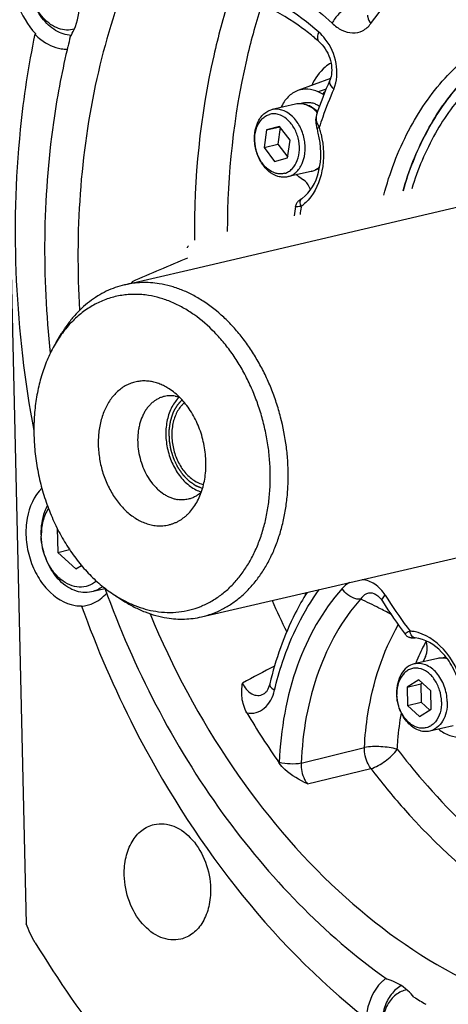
# Model space of a CAD drawing. Header units: millimetres. Extents: x 0 to 420, y 0 to 297.
# Tile 4 of 68: x 145 to 156, y 22 to 49. Entities that reach past the tile are written whole.
import ezdxf

# ---------------------------------------------------------------- set-up
doc = ezdxf.new("R2010")
doc.units = ezdxf.units.MM
doc.header["$LTSCALE"] = 23.1
doc.layers.get('0').update_dxf_attribs({"linetype": 'CONTINUOUS'})
doc.layers.add('COMPONENTS', color=7, linetype='CONTINUOUS')

msp = doc.modelspace()

# ---------------------------------------------------------------- linework, layer by layer
msp.add_line((149.2213, 42.2696), (158.65534, 44.48908))
at = {"color": 7, "linetype": 'Continuous'}
msp.add_open_spline([(149.20701, 42.88869), (149.20691, 42.89308), (149.20909, 42.913), (149.22167, 42.93026), (149.23253, 42.94119)], degree=3, knots=[0, 0, 0, 0, 0.22167711, 1, 1, 1, 1], dxfattribs=at)
at = {"layer": 'COMPONENTS', "color": 7, "linetype": 'Continuous'}
for p, q in [((143.88122, 61.26746), (144.73778, 24.14899)), ((145.01158, 48.81885), (144.98099, 48.81176)), ((152.85958, 48.60063), (152.85938, 48.6008)), ((153.16841, 47.58056), (152.26501, 47.24784)), ((153.15373, 47.54165), (153.15369, 47.54155)), ((152.96142, 47.15255), (152.83017, 47.21339)), ((151.55176, 46.72139), (151.53041, 46.71593)), ((152.20416, 46.87254), (151.55176, 46.72139)), ((152.42977, 46.91095), (152.32044, 46.88562)), ((151.40019, 46.1578), (151.33251, 45.67185)), ((151.7588, 46.25804), (151.40019, 46.1578)), ((151.40019, 46.1578), (151.76981, 46.24343)), ((151.78026, 46.22958), (151.71492, 45.76045)), ((152.04972, 45.87234), (151.7588, 46.25804)), ((152.78376, 46.24634), (152.79692, 46.19917)), ((151.98203, 45.3864), (152.04972, 45.87234)), ((151.33251, 45.67185), (151.71492, 45.76045)), ((151.33251, 45.67185), (151.62342, 45.28615)), ((151.71492, 45.76045), (151.98437, 45.40321)), ((151.62342, 45.28615), (151.98203, 45.3864)), ((152.85534, 45.07411), (152.74611, 45.0488)), ((152.00478, 44.8637), (151.98343, 44.85824)), ((152.63582, 45.00939), (152.00489, 44.86321)), ((152.29374, 44.86627), (152.41847, 44.7769)), ((152.65718, 45.01482), (152.65829, 45.01513)), ((152.20298, 44.05103), (152.20026, 44.03493)), ((147.46783, 41.86335), (149.2213, 42.2696)), ((145.57034, 40.26567), (145.72161, 40.51555)), ((149.60075, 32.6572), (161.73091, 35.46757)), ((145.599, 35.11366), (145.61445, 34.44426)), ((145.61445, 34.44426), (145.94346, 34.52048)), ((145.61445, 34.44426), (146.11805, 33.98389)), ((146.11805, 33.98389), (146.27288, 34.08075)), ((146.92599, 33.43831), (146.55288, 33.35187)), ((147.19399, 33.25765), (147.43974, 33.09976)), ((154.38488, 33.29669), (154.38474, 33.29675)), ((156.14052, 31.50239), (155.48812, 31.35124)), ((155.80371, 31.55869), (155.73837, 31.41618)), ((156.36613, 31.54081), (156.25664, 31.51544)), ((155.61571, 30.91154), (155.29174, 30.70886)), ((155.95144, 30.60463), (155.61571, 30.91154)), ((151.48928, 30.79871), (151.48924, 30.79855)), ((155.29174, 30.70886), (155.67415, 30.79745)), ((155.29174, 30.70886), (155.3035, 30.19927)), ((155.71355, 30.8221), (155.67415, 30.79745)), ((155.67415, 30.79745), (155.68591, 30.28787)), ((155.9632, 30.09504), (155.95144, 30.60463)), ((151.32031, 30.51812), (151.32125, 30.5186)), ((155.3035, 30.19927), (155.68591, 30.28787)), ((155.3035, 30.19927), (155.63923, 29.89236)), ((155.63923, 29.89236), (155.9632, 30.09504)), ((155.68591, 30.28787), (155.92381, 30.07039)), ((156.57218, 29.63924), (155.91979, 29.48809))]:
    msp.add_line(p, q, dxfattribs=at)
at = {"layer": 'COMPONENTS', "color": 9, "linetype": 'Continuous'}
for p, q in [((153.04675, 47.28811), (152.83017, 47.21339)), ((152.96142, 47.15255), (153.01572, 47.21117)), ((152.65717, 45.01485), (152.63582, 45.00939)), ((152.65717, 45.01485), (152.65828, 45.01516)), ((152.35526, 44.0137), (152.35925, 44.04198)), ((152.35873, 28.59548), (154.11053, 29.03317)), ((151.75118, 28.6197), (151.75062, 28.60375)), ((152.53366, 28.02279), (154.28719, 28.44775))]:
    msp.add_line(p, q, dxfattribs=at)
at = {"layer": 'COMPONENTS', "color": 7, "linetype": 'Continuous'}
for points in [[(152.85958, 48.60063), (152.89411, 48.56823), (152.93996, 48.51915), (152.98335, 48.4654), (153.02374, 48.40765), (153.06077, 48.34642), (153.09403, 48.28243), (153.12321, 48.21642), (153.14818, 48.1488), (153.1687, 48.08033), (153.1846, 48.01186), (153.19589, 47.94385), (153.20252, 47.8771), (153.20456, 47.81256), (153.2022, 47.751), (153.19574, 47.69313), (153.18564, 47.6398), (153.17254, 47.59187), (153.15718, 47.54977), (153.15373, 47.54165)], [(152.78161, 46.57427), (152.76949, 46.52986), (152.76242, 46.48629), (152.75935, 46.44095), (152.76014, 46.39421)], [(152.76014, 46.39421), (152.76459, 46.34601), (152.77255, 46.29652), (152.78376, 46.24634)], [(152.38263, 44.26136), (152.36902, 44.25174), (152.35339, 44.2406), (152.33904, 44.23021), (152.32595, 44.22055)], [(152.32595, 44.22055), (152.31391, 44.21141), (152.30209, 44.20207), (152.29024, 44.19218), (152.27843, 44.18155), (152.26623, 44.16945), (152.25333, 44.15493), (152.2404, 44.13789), (152.22851, 44.11895), (152.21808, 44.0982), (152.20938, 44.07538), (152.20298, 44.05103)], [(154.38474, 33.29675), (154.39627, 33.29215), (154.42219, 33.27958), (154.44975, 33.26289), (154.47845, 33.24186), (154.50753, 33.21662)], [(154.50753, 33.21662), (154.53649, 33.18731), (154.56477, 33.15422), (154.59171, 33.11808), (154.61097, 33.08904)], [(155.23851, 32.17294), (155.25329, 32.15503), (155.2692, 32.13929), (155.28598, 32.12563), (155.30351, 32.1139), (155.3214, 32.10413), (155.33872, 32.09649), (155.35535, 32.09063), (155.37118, 32.08625), (155.38534, 32.08321), (155.39733, 32.08119), (155.40794, 32.07974), (155.41812, 32.07859), (155.42788, 32.07763), (155.43732, 32.07681), (155.44734, 32.076), (155.51309, 32.07117)], [(151.48924, 30.79855), (151.48742, 30.79098), (151.47326, 30.74091), (151.4562, 30.69402), (151.43662, 30.65126), (151.41539, 30.6139), (151.39337, 30.58256), (151.37132, 30.55721), (151.35003, 30.53774), (151.33018, 30.52367), (151.32031, 30.51812)]]:
    msp.add_lwpolyline(points, dxfattribs=at)
for centre, radius, start, end in [((146.26482, 50.05968), 1.76359, 224.220501, 224.714894), ((166.78268, 43.44924), 21.48211, 165.74171, 166.49404), ((148.31375, 43.46317), 6.85988, 48.498531, 49.984071), ((145.86305, 49.38694), 0.98778, 260.9819, 271.109386), ((166.97727, 43.4022), 21.6823, 166.493259, 166.745575), ((164.10496, 42.77385), 11.94409, 156.473782, 161.446741), ((153.11372, 47.48071), 0.36178, 245.104187, 249.714519), ((152.13417, 46.00175), 0.94, 44.076647, 45.744656), ((150.47051, 45.49005), 2.43209, 13.83245, 16.952408), ((152.52744, 45.55927), 0.5496, 306.016931, 308.469317), ((152.74616, 45.54537), 0.48374, 283.044758, 283.521489), ((152.94965, 45.78071), 1.12535, 230.30695, 234.348645), ((152.51923, 45.51263), 0.51657, 283.04478, 285.489336), ((166.91855, 42.08652), 14.8467, 172.459088, 173.476011), ((155.42386, 38.14068), 8.63558, 153.830962, 154.149255), ((147.08577, 34.99073), 1.93553, 181.324155, 182.789768), ((166.93913, 40.86089), 14.57344, 212.228091, 216.594652), ((146.25022, 33.94705), 0.98691, 260.966021, 271.407226), ((146.22019, 33.88476), 0.93171, 273.353902, 283.069133), ((156.78753, 30.93508), 1.15421, 155.366004, 155.771211), ((156.47522, 31.06996), 0.48331, 102.519192, 103.044042), ((156.28546, 30.9632), 0.54722, 77.616925, 81.011234), ((156.26646, 30.55961), 1.26378, 181.324056, 182.726763), ((156.10752, 30.52504), 1.09881, 179.71674, 181.323267), ((170.02066, 41.35869), 22.2819, 210.673737, 214.92021), ((174.48254, 41.72385), 34.60418, 211.549103, 217.594512), ((155.35726, 21.74114), 1.10281, 128.835474, 133.993252), ((155.32474, 21.78096), 1.0514, 125.783979, 128.816078), ((163.74408, 35.26662), 15.53119, 237.86269, 239.288056)]:
    msp.add_arc(centre, radius, start, end, dxfattribs=at)
at = {"layer": 'COMPONENTS', "color": 9, "linetype": 'Continuous'}
for centre, radius, start, end in [((163.64701, 42.7629), 11.33079, 156.446954, 160.671688), ((164.19067, 42.56721), 11.90858, 160.649005, 162.089996), ((150.3184, 45.45464), 2.65626, 15.903106, 16.957479), ((150.30709, 45.45145), 2.66802, 12.75155, 15.90251), ((166.50031, 42.03009), 14.28346, 172.017271, 172.839388), ((151.71771, 44.95221), 1.1136, 305.176579, 308.938725), ((241.83784, -176.32995), 237.72399, 112.9314628, 113.3350988), ((148.59588, 41.91478), 0.92307, 177.866283, 180.244374), ((173.96669, 42.98301), 23.5806, 204.19424, 204.339666), ((173.8156, 42.91269), 24.32594, 203.765802, 206.027075), ((147.50898, 19.12447), 15.45416, 63.045513, 65.153829), ((166.96439, 41.00557), 14.51856, 212.250017, 212.788485), ((166.53549, 40.72245), 14.00468, 212.764964, 217.174871), ((146.60209, 17.33875), 17.45696, 61.812418, 63.048989), ((155.29722, 31.18885), 1.07422, 79.982122, 85.760373), ((160.71896, 29.30713), 5.58298, 151.280074, 151.945329), ((160.98738, 29.16883), 5.88492, 151.986218, 157.19561), ((161.28292, 29.04015), 6.20723, 157.157973, 158.05413), ((278.87213, -209.21063), 272.09472, 117.8834447, 118.0955615)]:
    msp.add_arc(centre, radius, start, end, dxfattribs=at)
at = {"layer": 'COMPONENTS', "color": 7, "linetype": 'Continuous'}
for points, knots in [([(156.9493, 58.49183), (156.14998, 58.40969), (154.55285, 58.04137), (152.3403, 56.89622), (150.38641, 55.20608), (148.75223, 53.03529), (147.48229, 50.4562), (146.29798, 46.50789), (146.09124, 43.30428), (146.2212, 41.16153)], [0, 0, 0, 0, 0.10751211, 0.21661892, 0.3301891, 0.45025837, 0.57780221, 0.7127713, 1, 1, 1, 1]), ([(145.29206, 51.93734), (145.17241, 51.90966), (144.93471, 51.80016), (144.65471, 51.50679), (144.46271, 51.11297), (144.33603, 50.48457), (144.4409, 49.6544), (144.77595, 49.06089), (145.00092, 48.82971)], [0, 0, 0, 0, 0.10130683, 0.20950098, 0.32839566, 0.45798089, 0.7338924, 1, 1, 1, 1]), ([(145.98547, 48.77946), (145.91221, 48.78314), (145.76168, 48.81205), (145.54741, 48.91226), (145.34725, 49.06504), (145.10439, 49.33574), (144.88168, 49.76337), (144.80561, 50.14721), (144.7961, 50.3426)], [0, 0, 0, 0, 0.10349165, 0.21335634, 0.33096713, 0.45631744, 0.72401122, 1, 1, 1, 1]), ([(146.07338, 48.95554), (146.00377, 48.93473), (145.85341, 48.91622), (145.62525, 48.96343), (145.40651, 49.07976), (145.13515, 49.32287), (144.88669, 49.74852), (144.80852, 50.14211), (144.80389, 50.34288)], [0, 0, 0, 0, 0.10223779, 0.20864641, 0.32301122, 0.446842, 0.71738558, 1, 1, 1, 1]), ([(145.96233, 48.74014), (146.00275, 48.80457), (146.15272, 49.0933), (146.21476, 49.42286), (146.22177, 49.67101)], [0, 0, 0, 0, 0.23453451, 1, 1, 1, 1]), ([(152.72466, 48.71692), (152.61848, 48.80605), (152.19978, 49.13631), (151.73837, 49.41401), (151.37911, 49.57734)], [0, 0, 0, 0, 0.25996386, 1, 1, 1, 1]), ([(154.64581, 44.34886), (154.81108, 44.96558), (155.24717, 46.12634), (156.25423, 47.61325), (157.54654, 48.69642), (158.56479, 49.09877), (159.07731, 49.20711)], [0, 0, 0, 0, 0.27753039, 0.53406769, 0.77230019, 1, 1, 1, 1]), ([(159.14143, 48.95092), (158.68505, 48.82228), (157.78671, 48.40974), (156.64611, 47.40232), (155.74356, 46.06033), (155.33793, 45.02217), (155.17924, 44.47154)], [0, 0, 0, 0, 0.22832828, 0.46758073, 0.72406099, 1, 1, 1, 1]), ([(155.17948, 44.4723), (155.33713, 45.01917), (155.73952, 46.05062), (156.63317, 47.38588), (157.76187, 48.39205), (158.65141, 48.80847), (159.10382, 48.94015)], [0, 0, 0, 0, 0.2758087, 0.53231194, 0.77165986, 1, 1, 1, 1]), ([(144.98099, 48.81176), (144.80013, 47.93877), (144.24908, 44.30001), (144.4422, 40.55996), (144.95174, 37.82229)], [0, 0, 0, 0, 0.24251271, 1, 1, 1, 1]), ([(144.98099, 48.81176), (145.03401, 48.75822), (145.24198, 48.57253), (145.50686, 48.44318), (145.70822, 48.41137)], [0, 0, 0, 0, 0.26988426, 1, 1, 1, 1]), ([(159.41295, 48.74193), (158.96178, 48.6374), (158.06837, 48.27546), (156.92081, 47.3372), (156.00406, 46.05907), (155.5859, 45.05928), (155.42015, 44.52726)], [0, 0, 0, 0, 0.22917273, 0.46824714, 0.72424563, 1, 1, 1, 1]), ([(145.87255, 48.37342), (145.71615, 47.70945), (145.19974, 44.94108), (145.17951, 42.08721), (145.40831, 39.96793)], [0, 0, 0, 0, 0.24243288, 1, 1, 1, 1]), ([(152.2653, 47.24793), (152.16492, 47.21098), (151.97129, 47.08056), (151.8471, 46.88653), (151.79863, 46.77887)], [0, 0, 0, 0, 0.47532207, 1, 1, 1, 1]), ([(152.83017, 47.21339), (152.74051, 47.25495), (152.5502, 47.30824), (152.35317, 47.28028), (152.2653, 47.24793)], [0, 0, 0, 0, 0.51347833, 1, 1, 1, 1]), ([(151.98342, 44.85824), (151.94007, 44.84821), (151.84862, 44.83993), (151.65909, 44.87349), (151.42964, 45.0119), (151.21995, 45.28001), (151.0876, 45.61669), (151.05017, 45.97745), (151.11238, 46.31438), (151.25093, 46.54626), (151.40275, 46.66708), (151.48741, 46.70392), (151.53041, 46.71593)], [0, 0, 0, 0, 0.05211271, 0.1059742, 0.22314052, 0.35566382, 0.49827779, 0.64132315, 0.77496942, 0.89342069, 0.94772337, 1, 1, 1, 1]), ([(152.00478, 44.8637), (152.04777, 44.87572), (152.13243, 44.91255), (152.28425, 45.03337), (152.4228, 45.26525), (152.48502, 45.60218), (152.44758, 45.96294), (152.31524, 46.29962), (152.10555, 46.56773), (151.87609, 46.70615), (151.68657, 46.7397), (151.59512, 46.73143), (151.55176, 46.72139)], [0, 0, 0, 0, 0.05227663, 0.10657931, 0.22503058, 0.35867685, 0.50172221, 0.64433618, 0.77685948, 0.8940258, 0.94788729, 1, 1, 1, 1]), ([(152.79015, 46.67501), (152.71011, 46.75299), (152.56826, 46.84843), (152.35669, 46.89214), (152.25316, 46.88389), (152.20416, 46.87254)], [0, 0, 0, 0, 0.52253986, 0.76481392, 1, 1, 1, 1]), ([(152.42977, 46.91095), (152.46509, 46.91914), (152.53869, 46.9276), (152.65092, 46.91555), (152.76249, 46.87949), (152.83264, 46.84125), (152.86671, 46.81891)], [0, 0, 0, 0, 0.23730113, 0.48019886, 0.73337656, 1, 1, 1, 1]), ([(152.43572, 46.87367), (152.50404, 46.86273), (152.64355, 46.81147), (152.75939, 46.7204), (152.81312, 46.66653)], [0, 0, 0, 0, 0.47626073, 1, 1, 1, 1]), ([(151.90039, 44.95493), (151.86228, 44.94428), (151.78151, 44.93339), (151.61261, 44.95662), (151.40584, 45.07365), (151.21563, 45.30822), (151.09408, 45.60626), (151.05749, 45.92773), (151.11053, 46.22912), (151.23292, 46.43717), (151.36802, 46.54557), (151.4435, 46.57854), (151.48183, 46.58926)], [0, 0, 0, 0, 0.05207178, 0.10567436, 0.2220152, 0.35397633, 0.49656974, 0.64003678, 0.77426451, 0.89317009, 0.94762033, 1, 1, 1, 1]), ([(151.90039, 44.95493), (151.93872, 44.96565), (152.0142, 44.99862), (152.14931, 45.10702), (152.27169, 45.31507), (152.32473, 45.61646), (152.28815, 45.93793), (152.16659, 46.23597), (151.97639, 46.47054), (151.76961, 46.58757), (151.60071, 46.6108), (151.51994, 46.59991), (151.48183, 46.58926)], [0, 0, 0, 0, 0.05237967, 0.10682991, 0.22573549, 0.35996322, 0.50343026, 0.64602367, 0.7779848, 0.89432564, 0.94792822, 1, 1, 1, 1]), ([(152.38264, 44.26136), (152.61693, 44.42641), (152.94886, 45.0531), (152.91833, 45.72131), (152.83207, 46.07152)], [0, 0, 0, 0, 0.44276788, 1, 1, 1, 1]), ([(152.65829, 45.01513), (152.67752, 45.02051), (152.75405, 45.04672), (152.82406, 45.09093), (152.86991, 45.1309)], [0, 0, 0, 0, 0.24710349, 1, 1, 1, 1]), ([(152.61725, 44.49943), (152.60739, 44.5284), (152.56256, 44.63405), (152.48689, 44.72787), (152.41847, 44.7769)], [0, 0, 0, 0, 0.2665939, 1, 1, 1, 1]), ([(147.46783, 41.86335), (147.38066, 41.84315), (147.20791, 41.79289), (146.95759, 41.68898), (146.71726, 41.55713), (146.48852, 41.39823), (146.27278, 41.21333), (146.07138, 41.00363), (145.88559, 40.7705), (145.77436, 40.60268), (145.72161, 40.51555)], [0, 0, 0, 0, 0.11847533, 0.23765074, 0.35819684, 0.48072807, 0.60578125, 0.73380031, 0.86512747, 1, 1, 1, 1]), ([(148.42736, 41.8941), (148.34663, 41.90685), (148.18497, 41.9249), (147.94233, 41.92892), (147.70259, 41.90966), (147.54533, 41.88131), (147.46783, 41.86335)], [0, 0, 0, 0, 0.25391689, 0.50451409, 0.75283564, 1, 1, 1, 1]), ([(149.60075, 32.6572), (149.69902, 32.67997), (149.89364, 32.73809), (150.17403, 32.86145), (150.44115, 33.02008), (150.69279, 33.21261), (150.92697, 33.43742), (151.14185, 33.69264), (151.33577, 33.9762), (151.50724, 34.2858), (151.65493, 34.61898), (151.77772, 34.97307), (151.87466, 35.34528), (151.945, 35.73266), (151.9882, 36.13212), (152.00393, 36.54051), (151.99207, 36.95462), (151.9395, 37.51105), (151.83268, 38.0636), (151.67396, 38.60208), (151.52992, 38.9954), (151.36206, 39.37493), (151.1717, 39.73767), (150.96035, 40.08075), (150.72968, 40.40143), (150.48145, 40.69721), (150.13498, 41.04988), (149.7569, 41.35075), (149.35423, 41.58702), (149.04982, 41.72723), (148.74113, 41.83177), (148.53165, 41.87762), (148.42736, 41.8941)], [0, 0, 0, 0, 0.02552729, 0.05124574, 0.07733632, 0.1039609, 0.13125543, 0.15932562, 0.18824507, 0.21805523, 0.24876682, 0.28036218, 0.31279802, 0.34600856, 0.37990863, 0.41439681, 0.44935847, 0.48466874, 0.55576551, 0.5913137, 0.62666646, 0.66169074, 0.69626038, 0.73025894, 0.76358276, 0.79614393, 0.82787344, 0.88861612, 0.91767216, 0.94587042, 0.97327943, 1, 1, 1, 1]), ([(148.12731, 41.56843), (148.06525, 41.57823), (147.94104, 41.59317), (147.75449, 41.60124), (147.56946, 41.59482), (147.38659, 41.5739), (147.20647, 41.53857), (147.02971, 41.48894), (146.85691, 41.42517), (146.68863, 41.34749), (146.52543, 41.25614), (146.36786, 41.15145), (146.21642, 41.03376), (146.02171, 40.85858), (145.79619, 40.60794), (145.64191, 40.38389), (145.57034, 40.26567)], [0, 0, 0, 0, 0.06172536, 0.12275934, 0.183265, 0.24341671, 0.3033966, 0.3633906, 0.42358434, 0.48415899, 0.54528745, 0.6071308, 0.66983544, 0.7335308, 0.86424349, 1, 1, 1, 1]), ([(148.32941, 32.81037), (148.43533, 32.79363), (148.64785, 32.77371), (148.96595, 32.78638), (149.27704, 32.84184), (149.57792, 32.93955), (149.86555, 33.07849), (150.13709, 33.25718), (150.3899, 33.47378), (150.62158, 33.72608), (150.82998, 34.01155), (151.01318, 34.32742), (151.16948, 34.67062), (151.29745, 35.03786), (151.39591, 35.42563), (151.46395, 35.83022), (151.50094, 36.24778), (151.50655, 36.67432), (151.48073, 37.10575), (151.42373, 37.53797), (151.3361, 37.96684), (151.21869, 38.38825), (151.0726, 38.79819), (150.89925, 39.19273), (150.70026, 39.56809), (150.47755, 39.92068), (150.23316, 40.24719), (149.88715, 40.63726), (149.50289, 40.97128), (149.08832, 41.23335), (148.77368, 41.38803), (148.45357, 41.50227), (148.2357, 41.5513), (148.12731, 41.56843)], [0, 0, 0, 0, 0.02655459, 0.05268311, 0.07860713, 0.10456135, 0.13077847, 0.1574745, 0.18483628, 0.21301292, 0.24211114, 0.27219418, 0.30328325, 0.33536075, 0.36837433, 0.40224142, 0.4368539, 0.47208264, 0.50778208, 0.54379453, 0.57995446, 0.61609274, 0.65204073, 0.68763453, 0.72271912, 0.75715272, 0.79081115, 0.82359235, 0.88618453, 0.91601237, 0.94486745, 0.97282407, 1, 1, 1, 1]), ([(145.57034, 40.26567), (145.49426, 40.14), (145.35501, 39.87383), (145.18968, 39.44613), (145.06584, 38.98788), (144.98514, 38.50536), (144.94861, 38.00507), (144.9567, 37.49377), (145.00928, 36.97839), (145.10565, 36.46591), (145.24447, 35.96327), (145.42389, 35.47727), (145.64147, 35.01452), (145.8943, 34.58126), (146.17897, 34.18339), (146.49171, 33.82629), (146.82828, 33.51487), (147.07039, 33.33706), (147.19399, 33.25765)], [0, 0, 0, 0, 0.05626628, 0.11473303, 0.17529654, 0.2377546, 0.30182371, 0.36715625, 0.43335715, 0.5, 0.56664285, 0.63284374, 0.69817629, 0.7622454, 0.82470346, 0.88526697, 0.94373372, 1, 1, 1, 1]), ([(148.18233, 39.18422), (148.13408, 39.19185), (148.03727, 39.20092), (147.89236, 39.19515), (147.75064, 39.16988), (147.61358, 39.12537), (147.48255, 39.06208), (147.35886, 38.98068), (147.24369, 38.88201), (147.13815, 38.76708), (147.04322, 38.63703), (146.95976, 38.49314), (146.88856, 38.3368), (146.83027, 38.16951), (146.78541, 37.99286), (146.75442, 37.80856), (146.73757, 37.61833), (146.73414, 37.35786), (146.75961, 37.09487), (146.81266, 36.83524), (146.8837, 36.58027), (146.98072, 36.33516), (147.10231, 36.10581), (147.20377, 35.94518), (147.31509, 35.79645), (147.47271, 35.61875), (147.64776, 35.46659), (147.83661, 35.34721), (147.97995, 35.27675), (148.12577, 35.22471), (148.22502, 35.20237), (148.27439, 35.19457)], [0, 0, 0, 0, 0.02655703, 0.05268796, 0.07861437, 0.10457097, 0.1307905, 0.15748898, 0.18485328, 0.21303252, 0.24213342, 0.27221922, 0.30331115, 0.3353916, 0.36840822, 0.40227843, 0.43689409, 0.47212607, 0.54379872, 0.57996198, 0.61610358, 0.68760579, 0.72269361, 0.75713038, 0.7907919, 0.82357612, 0.88617406, 0.91600464, 0.94486238, 0.97282157, 1, 1, 1, 1]), ([(148.69956, 38.98047), (148.65864, 39.00675), (148.57559, 39.05494), (148.44638, 39.11386), (148.31541, 39.15787), (148.22656, 39.17723), (148.18233, 39.18422)], [0, 0, 0, 0, 0.2606855, 0.51379552, 0.75993845, 1, 1, 1, 1]), ([(148.57131, 38.77009), (148.5409, 38.76304), (148.48066, 38.74505), (148.39387, 38.70687), (148.31119, 38.65777), (148.2333, 38.59818), (148.16082, 38.5286), (148.09431, 38.4496), (148.03428, 38.36183), (147.96251, 38.23223), (147.90693, 38.08955), (147.86749, 37.93807), (147.83818, 37.77669), (147.82322, 37.56637), (147.8393, 37.30971), (147.88869, 37.05421), (147.96986, 36.80782), (148.08028, 36.57824), (148.19517, 36.4049), (148.29871, 36.28152), (148.40596, 36.17236), (148.52298, 36.07923), (148.64762, 36.0061), (148.74184, 35.9627), (148.83739, 35.93035), (148.90223, 35.91615), (148.93451, 35.91105)], [0, 0, 0, 0, 0.02553374, 0.05125868, 0.07735586, 0.10398716, 0.13128858, 0.15936586, 0.18829262, 0.21811031, 0.28037854, 0.31282258, 0.34604151, 0.4144059, 0.48465765, 0.55577238, 0.62665433, 0.69622679, 0.76352304, 0.79609244, 0.82782996, 0.88858798, 0.91765137, 0.94585675, 0.97327268, 1, 1, 1, 1]), ([(148.86831, 38.77961), (148.84332, 38.78356), (148.79329, 38.78914), (148.71818, 38.79039), (148.64398, 38.78443), (148.5953, 38.77565), (148.57131, 38.77009)], [0, 0, 0, 0, 0.25391688, 0.50451409, 0.75283564, 1, 1, 1, 1]), ([(149.4392, 35.78803), (149.47386, 35.84528), (149.53729, 35.96653), (149.6126, 36.16136), (149.66902, 36.37011), (149.70578, 36.58992), (149.72242, 36.81783), (149.71874, 37.05074), (149.69478, 37.28552), (149.65088, 37.51897), (149.58764, 37.74795), (149.50591, 37.96934), (149.40679, 38.18014), (149.29162, 38.37751), (149.16194, 38.55875), (149.01948, 38.72143), (148.86615, 38.86329), (148.75586, 38.94429), (148.69956, 38.98047)], [0, 0, 0, 0, 0.05626628, 0.11473303, 0.17529654, 0.2377546, 0.30182371, 0.36715625, 0.43335715, 0.5, 0.56664285, 0.63284375, 0.69817629, 0.7622454, 0.82470346, 0.88526697, 0.94373372, 1, 1, 1, 1]), ([(148.86831, 38.77961), (148.87783, 38.7781), (148.91621, 38.77136), (148.95412, 38.76197), (148.98221, 38.75355)], [0, 0, 0, 0, 0.24746328, 1, 1, 1, 1]), ([(148.98495, 38.75087), (148.94408, 38.71252), (148.86743, 38.62601), (148.77304, 38.47579), (148.69837, 38.30539), (148.64491, 38.11852), (148.61371, 37.91912), (148.60537, 37.71142), (148.62004, 37.49982), (148.6574, 37.2888), (148.71665, 37.08286), (148.79652, 36.88636), (148.89535, 36.70349), (149.01107, 36.53813), (149.14125, 36.3938), (149.28325, 36.2736), (149.43408, 36.18019), (149.54097, 36.13621), (149.59454, 36.11973)], [0, 0, 0, 0, 0.05384258, 0.11039, 0.16979863, 0.23197452, 0.29661249, 0.36324008, 0.43126145, 0.49999976, 0.56873809, 0.63675949, 0.70338713, 0.76802516, 0.83020112, 0.88960984, 0.94615735, 1, 1, 1, 1]), ([(149.12842, 38.59441), (149.10982, 38.57906), (149.07366, 38.54615), (149.00615, 38.47215), (148.9318, 38.36479), (148.86157, 38.21827), (148.81062, 38.0558), (148.78005, 37.88116), (148.77049, 37.69836), (148.78213, 37.51161), (148.81468, 37.32524), (148.86741, 37.14353), (148.93907, 36.9707), (149.02805, 36.81073), (149.13231, 36.66732), (149.24952, 36.54381), (149.37703, 36.4431), (149.49102, 36.37938), (149.58419, 36.34261), (149.63114, 36.32895), (149.65459, 36.32335)], [0, 0, 0, 0, 0.02641444, 0.05345365, 0.10958386, 0.1687036, 0.23077269, 0.29549862, 0.36238847, 0.43080154, 0.50000017, 0.5691988, 0.63761184, 0.70450166, 0.76922754, 0.83129657, 0.89041625, 0.9465464, 0.97358559, 1, 1, 1, 1]), ([(145.17423, 36.22287), (144.95613, 36.00631), (144.75172, 35.52631), (144.71927, 34.86104), (144.80911, 34.32514), (145.01166, 33.82605), (145.37974, 33.29592), (145.80528, 33.01819), (146.09526, 32.97238)], [0, 0, 0, 0, 0.2345836, 0.36884516, 0.50785998, 0.64548974, 0.77593657, 1, 1, 1, 1]), ([(149.59327, 36.11613), (149.56712, 36.09194), (149.51255, 36.04711), (149.42376, 35.99123), (149.32996, 35.94815), (149.26455, 35.92823), (149.2315, 35.92057)], [0, 0, 0, 0, 0.2570953, 0.50823704, 0.75519756, 1, 1, 1, 1]), ([(148.27439, 35.19457), (148.30267, 35.1901), (148.35925, 35.1833), (148.44423, 35.17962), (148.52852, 35.18255), (148.61182, 35.19207), (148.69387, 35.20817), (148.77439, 35.23078), (148.85311, 35.25983), (148.92977, 35.29522), (149.00411, 35.33683), (149.0759, 35.38452), (149.14488, 35.43813), (149.23358, 35.51793), (149.33631, 35.63211), (149.4066, 35.73418), (149.4392, 35.78803)], [0, 0, 0, 0, 0.06172536, 0.12275934, 0.183265, 0.24341671, 0.3033966, 0.3633906, 0.42358434, 0.48415899, 0.54528745, 0.6071308, 0.66983544, 0.7335308, 0.86424349, 1, 1, 1, 1]), ([(149.2315, 35.92057), (149.20751, 35.91501), (149.15884, 35.90624), (149.08464, 35.90027), (149.00953, 35.90152), (148.95949, 35.9071), (148.93451, 35.91105)], [0, 0, 0, 0, 0.24716436, 0.49548591, 0.74608312, 1, 1, 1, 1]), ([(145.32789, 35.74213), (145.29686, 35.68574), (145.18413, 35.43545), (145.14593, 35.15525), (145.15076, 34.946)], [0, 0, 0, 0, 0.23520336, 1, 1, 1, 1]), ([(145.35718, 35.66385), (145.28725, 35.55767), (145.18352, 35.30557), (145.15711, 35.03656), (145.16033, 34.8968)], [0, 0, 0, 0, 0.47628993, 1, 1, 1, 1]), ([(146.55288, 33.35187), (146.47526, 33.33389), (146.30945, 33.32292), (146.06116, 33.38417), (145.82377, 33.51696), (145.52916, 33.78561), (145.25568, 34.24902), (145.16322, 34.67708), (145.15254, 34.89652)], [0, 0, 0, 0, 0.10233278, 0.20930801, 0.32415547, 0.44807384, 0.71782098, 1, 1, 1, 1]), ([(146.68483, 33.65051), (146.61937, 33.59441), (146.46898, 33.50422), (146.20604, 33.46581), (145.9384, 33.5302), (145.68851, 33.68658), (145.4721, 33.92037), (145.24506, 34.31395), (145.16571, 34.66362), (145.16033, 34.8968)], [0, 0, 0, 0, 0.10672792, 0.21129192, 0.32086719, 0.44040971, 0.57119772, 0.71124463, 1, 1, 1, 1]), ([(146.43087, 32.97718), (146.48191, 32.98905), (146.6873, 33.05524), (146.86569, 33.19386), (146.97118, 33.31759)], [0, 0, 0, 0, 0.24373041, 1, 1, 1, 1]), ([(146.85923, 33.50021), (146.81376, 33.46462), (146.71642, 33.40315), (146.60782, 33.3646), (146.55288, 33.35187)], [0, 0, 0, 0, 0.50585892, 1, 1, 1, 1]), ([(146.9189, 33.4501), (147.7208, 31.23916), (149.80056, 27.17465), (152.98494, 23.85248), (154.7445, 22.6076)], [0, 0, 0, 0, 0.52179343, 1, 1, 1, 1]), ([(152.52263, 33.33579), (152.40534, 33.1487), (151.95512, 32.35054), (151.64824, 31.47499), (151.48928, 30.79871)], [0, 0, 0, 0, 0.24119214, 1, 1, 1, 1]), ([(147.19399, 33.25765), (147.28381, 33.19994), (147.46613, 33.09417), (147.74976, 32.96483), (148.03728, 32.86822), (148.23231, 32.82571), (148.32941, 32.81037)], [0, 0, 0, 0, 0.2606855, 0.51379552, 0.75993845, 1, 1, 1, 1]), ([(147.43974, 33.09976), (147.53478, 33.0387), (147.72771, 32.92676), (148.02784, 32.7899), (148.33209, 32.68767), (148.53847, 32.64269), (148.64122, 32.62645)], [0, 0, 0, 0, 0.2606855, 0.51379552, 0.75993845, 1, 1, 1, 1]), ([(146.27469, 32.95465), (146.69382, 31.79646), (148.5364, 27.52231), (151.46154, 23.64871), (154.15094, 21.52536)], [0, 0, 0, 0, 0.2644094, 1, 1, 1, 1]), ([(148.17193, 32.74068), (148.78932, 31.25843), (150.2646, 28.48453), (153.18971, 25.00416), (156.6041, 22.51597), (159.17399, 21.62057), (160.43354, 21.42157)], [0, 0, 0, 0, 0.27759497, 0.53896686, 0.77954471, 1, 1, 1, 1]), ([(148.64122, 32.62645), (148.72195, 32.6137), (148.88361, 32.59565), (149.12626, 32.59163), (149.366, 32.61089), (149.52325, 32.63925), (149.60075, 32.6572)], [0, 0, 0, 0, 0.25391689, 0.50451409, 0.75283564, 1, 1, 1, 1]), ([(156.7577, 30.74332), (156.71008, 30.92267), (156.57679, 31.26123), (156.2149, 31.78298), (155.78991, 32.05078), (155.51307, 32.07118)], [0, 0, 0, 0, 0.29165862, 0.56370701, 1, 1, 1, 1]), ([(155.80371, 31.55869), (155.81801, 31.58986), (155.86469, 31.72878), (155.85649, 31.88487), (155.82107, 31.99081)], [0, 0, 0, 0, 0.23490578, 1, 1, 1, 1]), ([(156.40386, 31.4963), (156.36064, 31.50785), (156.27223, 31.52118), (156.18312, 31.51226), (156.14052, 31.50239)], [0, 0, 0, 0, 0.50569277, 1, 1, 1, 1]), ([(155.48812, 31.35124), (155.41591, 31.3345), (155.27215, 31.2631), (155.11352, 31.07044), (155.01802, 30.81654), (155.00077, 30.62796), (155.00302, 30.53041)], [0, 0, 0, 0, 0.21699738, 0.45234532, 0.71436831, 1, 1, 1, 1]), ([(156.24595, 30.30423), (156.24345, 30.41245), (156.20742, 30.62706), (156.07342, 30.91272), (155.87559, 31.13037), (155.66711, 31.22969), (155.50114, 31.2392), (155.38394, 31.21376), (155.27651, 31.15689), (155.14853, 31.03974), (155.03652, 30.8264), (155.00923, 30.63236), (155.00872, 30.53047)], [0, 0, 0, 0, 0.14438079, 0.28591951, 0.41558873, 0.52974028, 0.58278822, 0.63483748, 0.68770821, 0.74302384, 0.86409231, 1, 1, 1, 1]), ([(156.40489, 30.30893), (156.40152, 30.45512), (156.34564, 30.74217), (156.16812, 31.05464), (155.97361, 31.23716), (155.81596, 31.32787), (155.65052, 31.37019), (155.53984, 31.36322), (155.48812, 31.35124)], [0, 0, 0, 0, 0.28135695, 0.55163346, 0.67588903, 0.79091577, 0.89785655, 1, 1, 1, 1]), ([(150.85631, 29.99161), (150.7805, 30.11926), (150.69561, 30.4021), (150.71668, 30.68689), (150.73088, 30.82136)], [0, 0, 0, 0, 0.52334765, 1, 1, 1, 1]), ([(155.91979, 29.4881), (155.86899, 29.47633), (155.76048, 29.46917), (155.598, 29.50931), (155.44267, 29.5963), (155.24996, 29.77226), (155.0712, 30.07568), (155.01095, 30.35589), (155.00411, 30.49949)], [0, 0, 0, 0, 0.10232337, 0.20929603, 0.32414995, 0.44808227, 0.71785297, 1, 1, 1, 1]), ([(156.24595, 30.30423), (156.24834, 30.20034), (156.22589, 30.00156), (156.11832, 29.78049), (155.9918, 29.65668), (155.88462, 29.59524), (155.76681, 29.56575), (155.59918, 29.5708), (155.38695, 29.66717), (155.1852, 29.885), (155.04834, 30.17306), (155.01153, 30.39015), (155.009, 30.49966)], [0, 0, 0, 0, 0.13676135, 0.25887234, 0.31454136, 0.36755884, 0.41952999, 0.47231488, 0.58567496, 0.71467993, 0.85584262, 1, 1, 1, 1]), ([(156.40489, 30.30893), (156.40714, 30.21137), (156.38989, 30.0228), (156.29439, 29.76889), (156.13576, 29.57624), (155.992, 29.50483), (155.91979, 29.4881)], [0, 0, 0, 0, 0.28563169, 0.54765468, 0.78300262, 1, 1, 1, 1]), ([(156.16718, 29.54468), (156.25799, 29.46944), (156.45467, 29.35002), (156.68565, 29.31804), (156.79194, 29.32898)], [0, 0, 0, 0, 0.52465077, 1, 1, 1, 1]), ([(152.53366, 28.02279), (152.31271, 28.13352), (152.0186, 28.29341), (151.79654, 28.538), (151.75062, 28.60375)], [0, 0, 0, 0, 0.75500614, 1, 1, 1, 1]), ([(147.45677, 25.49902), (147.45293, 25.66547), (147.48235, 25.9872), (147.64536, 26.42034), (147.916, 26.74901), (148.1613, 26.87078), (148.28451, 26.89931)], [0, 0, 0, 0, 0.28565306, 0.54765064, 0.78300239, 1, 1, 1, 1]), ([(148.28451, 26.89931), (148.46298, 26.94064), (148.88336, 26.89034), (149.39462, 26.48015), (149.74682, 25.86099), (149.84245, 25.37058), (149.8482, 25.1212)], [0, 0, 0, 0, 0.2074763, 0.44611284, 0.7174835, 1, 1, 1, 1]), ([(149.02047, 23.72091), (148.842, 23.67958), (148.42162, 23.72989), (147.91036, 24.14007), (147.55816, 24.75923), (147.46253, 25.24964), (147.45677, 25.49902)], [0, 0, 0, 0, 0.2074763, 0.44611284, 0.7174835, 1, 1, 1, 1]), ([(149.8482, 25.1212), (149.85205, 24.95476), (149.82263, 24.63302), (149.65962, 24.19988), (149.38898, 23.87122), (149.14368, 23.74944), (149.02047, 23.72091)], [0, 0, 0, 0, 0.28565306, 0.54765064, 0.78300239, 1, 1, 1, 1]), ([(154.59128, 22.53452), (154.52973, 22.47515), (154.29149, 22.1868), (154.17929, 21.8099), (154.15094, 21.52536)], [0, 0, 0, 0, 0.2302153, 1, 1, 1, 1]), ([(155.13102, 22.43249), (155.02397, 22.37323), (154.82641, 22.19283), (154.64297, 21.81933), (154.56832, 21.37372), (154.60773, 20.90019), (154.75603, 20.44589), (154.99924, 20.05655), (155.31435, 19.77151), (155.56808, 19.66922), (155.69189, 19.64966)], [0, 0, 0, 0, 0.10657168, 0.22532257, 0.35644599, 0.49543029, 0.63531627, 0.7688853, 0.89082559, 1, 1, 1, 1]), ([(155.48226, 22.11518), (155.43034, 22.17688), (155.22509, 22.3926), (154.95567, 22.55502), (154.7445, 22.6076)], [0, 0, 0, 0, 0.27037076, 1, 1, 1, 1]), ([(155.28742, 22.31304), (155.23262, 22.30392), (155.12363, 22.27107), (154.92125, 22.14858), (154.71875, 21.89213), (154.59468, 21.49489), (154.58729, 21.0477), (154.69631, 20.60255), (154.90909, 20.2118), (155.20193, 19.92146), (155.44633, 19.81666), (155.56545, 19.79784)], [0, 0, 0, 0, 0.05134925, 0.10387484, 0.21664266, 0.34376701, 0.48240093, 0.62505347, 0.76282668, 0.88854376, 1, 1, 1, 1])]:
    msp.add_open_spline(points, degree=3, knots=knots, dxfattribs=at)
at = {"layer": 'COMPONENTS', "color": 9, "linetype": 'Continuous'}
for points, knots in [([(154.28667, 49.10767), (154.67245, 49.64309), (155.54318, 50.60545), (156.64137, 51.30597), (157.21054, 51.56009)], [0, 0, 0, 0, 0.51426415, 1, 1, 1, 1]), ([(149.997, 50.81922), (150.57525, 50.72225), (151.75284, 50.29876), (152.74909, 49.55629), (153.21515, 49.11701)], [0, 0, 0, 0, 0.47794139, 1, 1, 1, 1]), ([(152.85162, 48.86696), (152.24885, 49.40022), (151.21932, 50.04945), (149.71323, 50.38927), (148.97638, 50.37156), (148.62362, 50.31666)], [0, 0, 0, 0, 0.52518961, 0.76702763, 1, 1, 1, 1]), ([(150.36407, 49.79483), (150.19847, 49.27489), (149.6082, 47.09312), (149.38651, 44.81739), (149.40036, 43.10468)], [0, 0, 0, 0, 0.24161604, 1, 1, 1, 1]), ([(151.24101, 49.55737), (151.08697, 49.07372), (150.53528, 47.04685), (150.31473, 44.93475), (150.31164, 43.34326)], [0, 0, 0, 0, 0.24181336, 1, 1, 1, 1]), ([(153.65466, 49.5321), (153.56043, 49.50217), (153.3878, 49.37843), (153.25929, 49.21354), (153.21515, 49.11701)], [0, 0, 0, 0, 0.48223842, 1, 1, 1, 1]), ([(154.1959, 49.34429), (154.1952, 49.32565), (154.20302, 49.23981), (154.24627, 49.16087), (154.28667, 49.10767)], [0, 0, 0, 0, 0.21821684, 1, 1, 1, 1]), ([(153.21515, 49.11701), (153.29616, 49.04066), (153.47015, 48.9137), (153.77338, 48.826), (154.07665, 48.88742), (154.22792, 49.02612), (154.28667, 49.10767)], [0, 0, 0, 0, 0.27329232, 0.51999891, 0.753267, 1, 1, 1, 1]), ([(152.85938, 48.6008), (152.84576, 48.61285), (152.79356, 48.69389), (152.82297, 48.79855), (152.85162, 48.86696)], [0, 0, 0, 0, 0.19690528, 1, 1, 1, 1]), ([(153.26018, 47.29066), (153.35547, 47.50898), (153.38087, 48.02503), (153.17695, 48.48359), (153.02652, 48.67886)], [0, 0, 0, 0, 0.49145075, 1, 1, 1, 1]), ([(153.18465, 48.01146), (153.12772, 47.97977), (152.89908, 47.82241), (152.73495, 47.58294), (152.65007, 47.38975)], [0, 0, 0, 0, 0.23591679, 1, 1, 1, 1]), ([(153.15369, 47.54155), (153.14618, 47.52437), (153.13229, 47.42672), (153.20416, 47.34171), (153.26018, 47.29066)], [0, 0, 0, 0, 0.19834039, 1, 1, 1, 1]), ([(152.80555, 46.64431), (152.76343, 46.68961), (152.6736, 46.76957), (152.52048, 46.85321), (152.36068, 46.89145), (152.25412, 46.88411), (152.20416, 46.87254)], [0, 0, 0, 0, 0.27607072, 0.53218752, 0.77111203, 1, 1, 1, 1]), ([(152.78161, 46.57426), (152.77357, 46.55033), (152.75859, 46.42886), (152.81096, 46.31095), (152.85917, 46.22937)], [0, 0, 0, 0, 0.21040493, 1, 1, 1, 1]), ([(152.85917, 46.22937), (152.84333, 46.2234), (152.82977, 46.21396), (152.7951, 46.20515), (152.79692, 46.19919)], [0, 0, 0, 0, 0.73072923, 1, 1, 1, 1]), ([(152.9093, 46.04034), (152.98434, 45.70876), (153.01293, 45.0557), (152.75255, 44.43513), (152.5535, 44.21496)], [0, 0, 0, 0, 0.53389613, 1, 1, 1, 1]), ([(152.65828, 45.01516), (152.67761, 45.02061), (152.75496, 45.0476), (152.82511, 45.09389), (152.87058, 45.13561)], [0, 0, 0, 0, 0.24552534, 1, 1, 1, 1]), ([(152.35925, 44.04198), (152.34088, 44.08169), (152.31893, 44.16037), (152.35469, 44.24167), (152.38263, 44.26136)], [0, 0, 0, 0, 0.561412, 1, 1, 1, 1]), ([(152.35925, 44.04198), (152.32056, 44.0351), (152.26583, 44.02875), (152.22051, 44.02584), (152.19973, 44.03092), (152.20026, 44.03491)], [0, 0, 0, 0, 0.72891564, 0.92540645, 1, 1, 1, 1]), ([(154.68564, 33.25825), (154.61029, 33.37767), (154.43039, 33.58084), (154.17155, 33.67989), (154.05002, 33.68807)], [0, 0, 0, 0, 0.5368589, 1, 1, 1, 1]), ([(151.62141, 30.62486), (151.68285, 30.88625), (151.95875, 31.86846), (152.41565, 32.80591), (152.86006, 33.41254)], [0, 0, 0, 0, 0.26311551, 1, 1, 1, 1]), ([(153.4918, 33.44044), (152.94742, 32.82985), (152.08738, 31.26867), (151.78848, 29.53412), (151.75118, 28.6197)], [0, 0, 0, 0, 0.47197513, 1, 1, 1, 1]), ([(154.00256, 33.14818), (153.95884, 33.14288), (153.75459, 33.16574), (153.57747, 33.30834), (153.4918, 33.44044)], [0, 0, 0, 0, 0.21859819, 1, 1, 1, 1]), ([(154.38474, 33.29675), (154.3162, 33.32221), (154.15202, 33.32332), (154.04182, 33.20971), (154.00256, 33.14818)], [0, 0, 0, 0, 0.50043014, 1, 1, 1, 1]), ([(154.00256, 33.14818), (153.48845, 32.57153), (152.67623, 31.09716), (152.39395, 29.45905), (152.35873, 28.59548)], [0, 0, 0, 0, 0.47197512, 1, 1, 1, 1]), ([(154.61097, 33.08904), (154.59863, 33.10864), (154.61661, 33.18248), (154.65792, 33.22829), (154.68564, 33.25825)], [0, 0, 0, 0, 0.3620021, 1, 1, 1, 1]), ([(154.11053, 29.03317), (154.1269, 29.34524), (154.24744, 30.52063), (154.61564, 31.68115), (155.04794, 32.43581)], [0, 0, 0, 0, 0.26433422, 1, 1, 1, 1]), ([(155.37663, 32.26013), (155.33909, 32.24562), (155.30404, 32.23207), (155.22939, 32.1852), (155.23851, 32.17294)], [0, 0, 0, 0, 0.72481891, 1, 1, 1, 1]), ([(155.51307, 32.07118), (155.4769, 32.07384), (155.40043, 32.12961), (155.37986, 32.21394), (155.37663, 32.26013)], [0, 0, 0, 0, 0.4392047, 1, 1, 1, 1]), ([(156.82142, 30.76859), (156.72501, 31.13024), (156.41455, 31.77246), (155.7949, 32.19191), (155.48409, 32.24669)], [0, 0, 0, 0, 0.54252276, 1, 1, 1, 1]), ([(156.40689, 31.49226), (156.36322, 31.50516), (156.2739, 31.52066), (156.18345, 31.51234), (156.14052, 31.50239)], [0, 0, 0, 0, 0.50817675, 1, 1, 1, 1]), ([(150.73088, 30.82136), (150.78455, 30.70062), (150.90931, 30.53208), (151.15463, 30.46239), (151.27032, 30.4921), (151.32031, 30.51812)], [0, 0, 0, 0, 0.53766556, 0.77065638, 1, 1, 1, 1]), ([(150.85631, 29.99161), (150.93953, 29.9777), (151.11556, 29.98464), (151.44278, 30.16346), (151.57733, 30.43737), (151.62141, 30.62486)], [0, 0, 0, 0, 0.23302461, 0.46803606, 1, 1, 1, 1]), ([(151.48924, 30.79855), (151.48614, 30.78522), (151.4941, 30.70601), (151.56821, 30.65664), (151.62141, 30.62486)], [0, 0, 0, 0, 0.18092175, 1, 1, 1, 1]), ([(155.02139, 28.98698), (155.02584, 29.07174), (155.04843, 29.40628), (155.09135, 29.7395), (155.13546, 29.986)], [0, 0, 0, 0, 0.25314201, 1, 1, 1, 1]), ([(154.28719, 28.44775), (154.25819, 28.48853), (154.15454, 28.66672), (154.10729, 28.87755), (154.11053, 29.03317)], [0, 0, 0, 0, 0.2432681, 1, 1, 1, 1]), ([(155.02139, 28.98698), (154.87435, 29.0298), (154.56851, 29.06684), (154.26036, 29.06114), (154.11053, 29.03317)], [0, 0, 0, 0, 0.50119536, 1, 1, 1, 1]), ([(154.28719, 28.44775), (154.43166, 28.49085), (154.70147, 28.64939), (154.93077, 28.8599), (155.02139, 28.98698)], [0, 0, 0, 0, 0.49131277, 1, 1, 1, 1]), ([(155.02139, 28.98698), (155.24653, 28.69283), (156.15154, 27.57637), (157.18613, 26.56248), (158.02018, 25.89744)], [0, 0, 0, 0, 0.25774962, 1, 1, 1, 1]), ([(152.35873, 28.59548), (152.2588, 28.57666), (152.05363, 28.57121), (151.84959, 28.59305), (151.75118, 28.6197)], [0, 0, 0, 0, 0.49933291, 1, 1, 1, 1]), ([(152.35873, 28.59548), (152.34919, 28.44333), (152.39356, 28.23243), (152.50284, 28.06168), (152.53365, 28.02279)], [0, 0, 0, 0, 0.75446716, 1, 1, 1, 1]), ([(154.28719, 28.44775), (154.57504, 28.07166), (155.73151, 26.66354), (157.09212, 25.41678), (158.19799, 24.64482)], [0, 0, 0, 0, 0.25989792, 1, 1, 1, 1])]:
    msp.add_open_spline(points, degree=3, knots=knots, dxfattribs=at)
for points in [[(153.02652, 48.67886), (152.97427, 48.74668), (152.91574, 48.81023), (152.85162, 48.86696)], [(152.5535, 44.21496), (152.51162, 44.16864), (152.46617, 44.12527), (152.41759, 44.08604)], [(153.69453, 33.60575), (153.61848, 33.56308), (153.54983, 33.50552), (153.4918, 33.44044)]]:
    msp.add_open_spline(points, degree=3, dxfattribs=at)
at = {"layer": 'COMPONENTS', "color": 2, "linetype": 'Continuous'}
msp.add_open_spline([(149.05848, 38.67479), (149.04975, 38.66501), (149.03227, 38.64546), (149.01043, 38.62103), (148.99296, 38.60148), (148.97985, 38.58682), (148.96675, 38.57216), (148.95365, 38.55749), (148.94272, 38.54528), (148.93508, 38.53672), (148.93071, 38.53184), (148.92744, 38.52817), (148.92471, 38.52512), (148.92252, 38.52267), (148.92116, 38.52114), (148.92006, 38.51993), (148.91939, 38.51915), (148.91882, 38.51857), (148.91837, 38.51783), (148.91763, 38.51648), (148.91656, 38.51458), (148.91484, 38.51152), (148.9127, 38.5077), (148.90927, 38.50159), (148.90499, 38.49395), (148.89985, 38.48479), (148.89299, 38.47256), (148.88442, 38.45729), (148.87414, 38.43896), (148.86386, 38.42062), (148.85357, 38.40229), (148.84329, 38.38396), (148.83472, 38.36868), (148.82787, 38.35646), (148.82273, 38.34729), (148.81844, 38.33965), (148.81501, 38.33354), (148.81287, 38.32972), (148.81115, 38.32667), (148.81009, 38.32475), (148.80933, 38.32343), (148.80892, 38.32264), (148.80865, 38.32171), (148.80827, 38.3206), (148.80738, 38.31788), (148.80603, 38.31382), (148.80425, 38.3084), (148.80246, 38.30298), (148.80008, 38.29576), (148.79591, 38.28311), (148.78995, 38.26505), (148.7828, 38.24338), (148.77566, 38.2217), (148.76851, 38.20003), (148.76136, 38.17835), (148.7554, 38.16029), (148.75064, 38.14584), (148.74706, 38.135), (148.74349, 38.12417), (148.74051, 38.11514), (148.73813, 38.10791), (148.73664, 38.10339), (148.73545, 38.09978), (148.73455, 38.09707), (148.73381, 38.09481), (148.73328, 38.09324), (148.733, 38.09233), (148.73273, 38.09167), (148.73266, 38.09092), (148.73251, 38.08995), (148.73226, 38.08824), (148.73189, 38.0858), (148.73146, 38.08287), (148.73088, 38.07897), (148.73015, 38.07409), (148.72899, 38.06629), (148.72753, 38.05653), (148.72579, 38.04482), (148.72405, 38.03311), (148.72172, 38.0175), (148.71882, 37.99799), (148.71533, 37.97457), (148.71185, 37.95116), (148.70836, 37.92774), (148.70487, 37.90432), (148.70197, 37.88481), (148.69994, 37.87115), (148.69877, 37.86334), (148.6979, 37.85749), (148.69703, 37.85164), (148.69638, 37.84724), (148.69594, 37.84432), (148.69577, 37.84309), (148.6956, 37.84213), (148.69557, 37.8411), (148.69561, 37.83927), (148.69562, 37.83667), (148.69565, 37.83249), (148.69569, 37.82728), (148.69576, 37.81894), (148.69584, 37.80852), (148.69594, 37.79601), (148.69607, 37.77933), (148.69623, 37.75848), (148.69643, 37.73346), (148.69669, 37.70009), (148.69695, 37.66673), (148.69718, 37.63754), (148.69731, 37.62086), (148.69741, 37.60835), (148.69749, 37.59793), (148.69756, 37.58959), (148.6976, 37.58437), (148.69763, 37.5802), (148.69766, 37.5776), (148.69766, 37.57577), (148.6977, 37.57473), (148.69789, 37.5737), (148.69807, 37.57241), (148.69856, 37.56931), (148.69928, 37.56467), (148.70025, 37.55847), (148.70122, 37.55228), (148.70251, 37.54402), (148.70476, 37.52957), (148.70798, 37.50892), (148.71185, 37.48414), (148.71571, 37.45936), (148.71957, 37.43458), (148.72344, 37.40981), (148.72666, 37.38916), (148.72924, 37.37264), (148.73117, 37.36025), (148.7331, 37.34786), (148.73471, 37.33754), (148.736, 37.32928), (148.73681, 37.32412), (148.73745, 37.31999), (148.73794, 37.31689), (148.73832, 37.31431), (148.73867, 37.31225), (148.73883, 37.31069), (148.73939, 37.30917), (148.73998, 37.30714), (148.74078, 37.3046), (148.74171, 37.30155), (148.74297, 37.29749), (148.74453, 37.29241), (148.74703, 37.28428), (148.75016, 37.27411), (148.75392, 37.26192), (148.75767, 37.24973), (148.76268, 37.23347), (148.76894, 37.21314), (148.77645, 37.18875), (148.78396, 37.16436), (148.79147, 37.13998), (148.79898, 37.11559), (148.80524, 37.09526), (148.80962, 37.08104), (148.81212, 37.07291), (148.814, 37.06681), (148.81588, 37.06071), (148.81729, 37.05614), (148.81822, 37.05309), (148.81863, 37.05183), (148.81891, 37.05079), (148.81933, 37.04985), (148.82012, 37.04824), (148.82121, 37.04592), (148.82298, 37.04223), (148.82519, 37.0376), (148.82873, 37.0302), (148.83314, 37.02095), (148.83844, 37.00985), (148.84551, 36.99505), (148.85788, 36.96915), (148.87555, 36.93215), (148.89322, 36.89516), (148.90559, 36.86926), (148.91265, 36.85446), (148.91795, 36.84336), (148.92237, 36.83411), (148.9259, 36.82671), (148.92811, 36.82208), (148.92988, 36.81838), (148.93099, 36.81608), (148.93175, 36.81444), (148.93221, 36.81354), (148.93279, 36.81275), (148.93348, 36.81172), (148.93516, 36.80928), (148.93766, 36.80561), (148.941, 36.80072), (148.94435, 36.79582), (148.94881, 36.7893), (148.95661, 36.77789), (148.96775, 36.76159), (148.98113, 36.74202), (148.9945, 36.72246), (149.00787, 36.70289), (149.02125, 36.68333), (149.03239, 36.66703), (149.04131, 36.65398), (149.04799, 36.6442), (149.05468, 36.63442), (149.06025, 36.62627), (149.06471, 36.61975), (149.0675, 36.61567), (149.06973, 36.61241), (149.0714, 36.60996), (149.07279, 36.60793), (149.07376, 36.60649), (149.07433, 36.60569), (149.07472, 36.60504), (149.07524, 36.60457), (149.0759, 36.60387), (149.07706, 36.60268), (149.07872, 36.60097), (149.08071, 36.59892), (149.08336, 36.59619), (149.08667, 36.59277), (149.09197, 36.5873), (149.0986, 36.58046), (149.10656, 36.57226), (149.11451, 36.56406), (149.12512, 36.55312), (149.13838, 36.53945), (149.15428, 36.52304), (149.17019, 36.50663), (149.1861, 36.49023), (149.20201, 36.47382), (149.21527, 36.46015), (149.22455, 36.45058), (149.22985, 36.44511), (149.23383, 36.44101), (149.2378, 36.43691), (149.24079, 36.43384), (149.24277, 36.43178), (149.24361, 36.43094), (149.24426, 36.43022), (149.24497, 36.42968), (149.24623, 36.42883), (149.24803, 36.42756), (149.25091, 36.42556), (149.25451, 36.42305), (149.26026, 36.41904), (149.26746, 36.41402), (149.27609, 36.408), (149.28761, 36.39998), (149.302, 36.38995), (149.31927, 36.37791), (149.33654, 36.36587), (149.3538, 36.35384), (149.37107, 36.3418), (149.38547, 36.33177), (149.39698, 36.32374), (149.40561, 36.31772), (149.41281, 36.31271), (149.41856, 36.3087), (149.42216, 36.30619), (149.42504, 36.30418), (149.42684, 36.30294), (149.42809, 36.30204), (149.42883, 36.30157), (149.42961, 36.30129), (149.43057, 36.30088), (149.4329, 36.29993), (149.43639, 36.2985), (149.44104, 36.2966), (149.44569, 36.29469), (149.45189, 36.29215), (149.46274, 36.28771), (149.47825, 36.28136), (149.49685, 36.27374), (149.51545, 36.26613), (149.53406, 36.25851), (149.55886, 36.24835), (149.58986, 36.23565), (149.61467, 36.2255), (149.62707, 36.22042)], degree=3, knots=[0, 0, 0, 0, 0.015625, 0.03125, 0.0390625, 0.046875, 0.0546875, 0.0625, 0.0703125, 0.07421875, 0.07617188, 0.078125, 0.08007812, 0.08105469, 0.08203125, 0.08251953, 0.08300781, 0.08325195, 0.08349609, 0.08398438, 0.08496094, 0.0859375, 0.08789062, 0.08984375, 0.09375, 0.09765625, 0.1015625, 0.109375, 0.1171875, 0.125, 0.1328125, 0.140625, 0.1484375, 0.15234375, 0.15625, 0.16015625, 0.16210938, 0.1640625, 0.16503906, 0.16601562, 0.16650391, 0.16674805, 0.16699219, 0.16748047, 0.16796875, 0.16992188, 0.171875, 0.17382812, 0.17578125, 0.1796875, 0.1875, 0.1953125, 0.203125, 0.2109375, 0.21875, 0.2265625, 0.23046875, 0.234375, 0.23828125, 0.2421875, 0.24414062, 0.24609375, 0.24707031, 0.24804688, 0.24902344, 0.24951172, 0.24975586, 0.25, 0.25024414, 0.25048828, 0.25097656, 0.25195312, 0.25292969, 0.25390625, 0.25585938, 0.2578125, 0.26171875, 0.265625, 0.26953125, 0.2734375, 0.28125, 0.2890625, 0.296875, 0.3046875, 0.3125, 0.3203125, 0.32421875, 0.32617188, 0.328125, 0.33007812, 0.33203125, 0.33251953, 0.33300781, 0.33325195, 0.33349609, 0.33398438, 0.33496094, 0.3359375, 0.33789062, 0.33984375, 0.34375, 0.34765625, 0.3515625, 0.359375, 0.3671875, 0.375, 0.390625, 0.3984375, 0.40234375, 0.40625, 0.41015625, 0.41210938, 0.4140625, 0.41503906, 0.41601562, 0.41650391, 0.41674805, 0.41699219, 0.41748047, 0.41796875, 0.41992188, 0.421875, 0.42382812, 0.42578125, 0.4296875, 0.4375, 0.4453125, 0.453125, 0.4609375, 0.46875, 0.4765625, 0.48046875, 0.484375, 0.48828125, 0.4921875, 0.49414062, 0.49609375, 0.49707031, 0.49804688, 0.49902344, 0.49951172, 0.5, 0.50048828, 0.50097656, 0.50195312, 0.50292969, 0.50390625, 0.50585938, 0.5078125, 0.51171875, 0.515625, 0.51953125, 0.5234375, 0.53125, 0.5390625, 0.546875, 0.5546875, 0.5625, 0.5703125, 0.57421875, 0.57617188, 0.578125, 0.58007812, 0.58203125, 0.58251953, 0.58300781, 0.58325195, 0.58349609, 0.58398438, 0.58496094, 0.5859375, 0.58789062, 0.58984375, 0.59375, 0.59765625, 0.6015625, 0.609375, 0.625, 0.640625, 0.6484375, 0.65234375, 0.65625, 0.66015625, 0.66210938, 0.6640625, 0.66503906, 0.66601562, 0.66650391, 0.66674805, 0.66699219, 0.66748047, 0.66796875, 0.66992188, 0.671875, 0.67382812, 0.67578125, 0.6796875, 0.6875, 0.6953125, 0.703125, 0.7109375, 0.71875, 0.7265625, 0.73046875, 0.734375, 0.73828125, 0.7421875, 0.74414062, 0.74609375, 0.74707031, 0.74804688, 0.74902344, 0.74951172, 0.74975586, 0.75, 0.75024414, 0.75048828, 0.75097656, 0.75195312, 0.75292969, 0.75390625, 0.75585938, 0.7578125, 0.76171875, 0.765625, 0.76953125, 0.7734375, 0.78125, 0.7890625, 0.796875, 0.8046875, 0.8125, 0.8203125, 0.82421875, 0.82617188, 0.828125, 0.83007812, 0.83203125, 0.83251953, 0.83300781, 0.83325195, 0.83349609, 0.83398438, 0.83496094, 0.8359375, 0.83789062, 0.83984375, 0.84375, 0.84765625, 0.8515625, 0.859375, 0.8671875, 0.875, 0.8828125, 0.890625, 0.8984375, 0.90234375, 0.90625, 0.91015625, 0.91210938, 0.9140625, 0.91503906, 0.91601562, 0.91650391, 0.91674805, 0.91699219, 0.91748047, 0.91796875, 0.91992188, 0.921875, 0.92382812, 0.92578125, 0.9296875, 0.9375, 0.9453125, 0.953125, 0.9609375, 0.96875, 0.984375, 1, 1, 1, 1], dxfattribs=at)
at = {"layer": 'COMPONENTS', "color": 7, "linetype": 'Continuous'}
msp.add_open_spline([(144.99313, 23.61794), (144.8903, 23.78528), (144.80501, 23.96443), (144.73778, 24.14899)], degree=3, dxfattribs=at)

doc.saveas('drawing.dxf')
